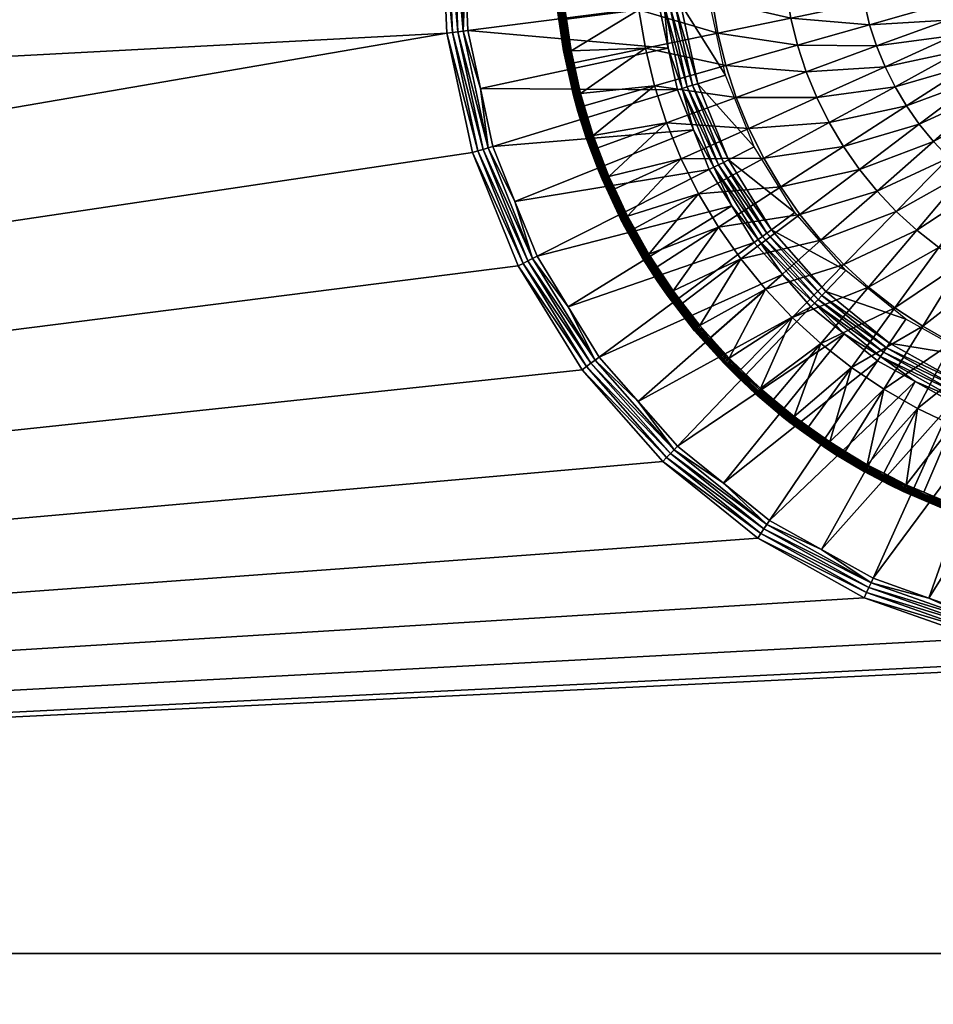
# Model space of a CAD drawing. Header units: millimetres. Extents: x 0 to 1400, y -900 to 0.
# Tile 5 of 20: x 587 to 678, y -305 to -208. Entities that reach past the tile are written whole.
import ezdxf

# ---------------------------------------------------------------- set-up
doc = ezdxf.new("R2010")
doc.units = ezdxf.units.MM
doc.layers.get('0').update_dxf_attribs({"color": 54})

msp = doc.modelspace()

# ---------------------------------------------------------------- meshes
at = {"color": 7}
mesh = msp.add_polyface(dxfattribs=at)
corners = [(676.301, -132.962, 15.013), (687.978, -129.922, 15.013), (105.863, -100.523, 15.013), (700, -128.898, 15.013), (1294.137, -100.523, 15.013), (100.487, -237.028, 15.013), (628.926, -197.017, 15.013), (100.487, -105.899, 15.013), (630.459, -185.049, 15.013), (633.992, -173.512, 15.013), (639.424, -162.738, 15.013), (646.599, -153.037, 15.013), (655.31, -144.689, 15.013), (665.306, -137.932, 15.013), (67.774, -55.498, 29.859), (74.965, -64.02, 27.018), (1324.988, -63.855, 27.073), (105.863, -99.575, 15.167), (1294.137, -99.575, 15.167), (85.146, -76.168, 22.969), (1304.724, -88.325, 18.917), (80.899, -71.053, 24.674), (4, -0.036, 27.013), (1396, -0.036, 0.013), (4, -0.036, 0.013), (4, -3.036, 30.013), (67.774, -54.55, 30.013), (1396, -3.036, 30.013), (631.278, -202.956, 14.414), (631.03, -197.107, 14.414), (630.54, -197.086, 14.672), (631.773, -191.3, 14.414), (632.038, -185.389, 14.672), (631.529, -185.28, 14.86), (631.041, -208.867, 14.672), (630.02, -197.064, 14.86), (630.999, -185.166, 14.975), (634.505, -173.718, 14.975), (630.524, -208.933, 14.86), (629.478, -197.041, 14.975), (629.986, -209.002, 14.975), (105.863, -100.219, 15.037), (1294.137, -100.219, 15.039), (105.863, -100.043, 15.052), (1294.137, -100.005, 15.058), (105.863, -99.871, 15.094), (67.774, -55.029, 29.969), (67.774, -55.204, 29.941), (1332.226, -55.202, 29.932), (1396, -2.567, 29.976), (4, -2.567, 29.976), (1396, -2.109, 29.866), (4, -2.109, 29.866), (1396, -1.674, 29.686), (4, -1.674, 29.686), (1396, -1.273, 29.44), (4, -1.273, 29.44), (1396, -0.915, 29.134), (4, -0.915, 29.134), (1396, -0.609, 28.776), (4, -0.609, 28.776), (1396, -0.363, 28.375), (4, -0.363, 28.375), (1396, -0.183, 27.94), (4, -0.183, 27.94), (1396, -0.073, 27.482), (4, -0.073, 27.482), (1396, -0.036, 27.013)]
mesh.append_faces([[corners[k] for k in face] for face in [(0, 1, 2, 0), (2, 1, 3, 2), (2, 3, 4, 2), (5, 6, 7, 5), (7, 6, 8, 7), (8, 2, 7, 8), (8, 9, 2, 8), (2, 9, 10, 2), (2, 10, 11, 2), (11, 12, 2, 11), (2, 12, 13, 2), (2, 13, 0, 2), (14, 15, 16, 14), (17, 18, 19, 17), (19, 20, 21, 19), (22, 23, 24, 22), (25, 26, 27, 25), (28, 29, 30, 28), (29, 31, 30, 29), (30, 31, 32, 30), (30, 32, 33, 30), (34, 30, 35, 34), (35, 30, 33, 35), (35, 33, 36, 35), (36, 33, 37, 36), (38, 35, 39, 38), (39, 35, 36, 39), (39, 36, 8, 39), (8, 36, 9, 8), (40, 39, 6, 40), (6, 39, 8, 6), (2, 4, 41, 2), (41, 42, 43, 41), (43, 44, 45, 43), (45, 18, 17, 45), (46, 47, 48, 46), (25, 49, 50, 25), (50, 51, 52, 50), (52, 53, 54, 52), (54, 55, 56, 54), (56, 57, 58, 56), (58, 59, 60, 58), (60, 61, 62, 60), (62, 63, 64, 62), (64, 65, 66, 64), (66, 67, 22, 66)]], dxfattribs={"vtx3": -1, "color": 7})
mesh = msp.add_polyface(dxfattribs=at)
corners = [(1294.137, -100.523, 15.013), (734.694, -137.932, 15.013), (744.69, -144.689, 15.013), (753.401, -153.037, 15.013), (1299.513, -105.899, 15.013), (769.541, -185.049, 15.013), (1299.513, -105.899, 15.013), (771.074, -197.017, 15.013), (1299.513, -237.028, 15.013), (1298.511, -102.297, 15.013), (1298.653, -102.498, 15.013), (766.008, -173.512, 15.013), (1295.319, -100.6, 15.013), (1296.261, -100.799, 15.013), (1298.098, -101.831, 15.013), (1296.958, -101.06, 15.013), (1297.607, -101.429, 15.013), (1396, -0.036, 27.013), (1396, -0.036, 0.013), (4, -0.036, 27.013), (1396, -3.036, 30.013), (67.774, -54.55, 30.013), (1332.226, -54.55, 30.013), (1294.137, -99.575, 15.167), (1295.435, -99.757, 15.136), (1304.724, -88.325, 18.917), (1298.339, -101.582, 15.033), (1298.575, -101.335, 15.093), (1298.005, -100.855, 15.095), (1297.807, -101.14, 15.034), (1297.265, -100.397, 15.103), (1297.112, -100.726, 15.036), (1296.696, -100.148, 15.112), (1296.372, -100.424, 15.039), (1298.79, -102.087, 15.033), (1295.377, -100.174, 15.044), (1294.14, -100.043, 15.055), (1294.137, -99.575, 15.167), (1294.137, -99.871, 15.092), (1294.137, -100.005, 15.058), (1294.137, -100.043, 15.055), (1294.137, -100.219, 15.039), (1296.482, -100.054, 15.115)]
mesh.append_faces([[corners[k] for k in face] for face in [(0, 1, 2, 0), (0, 2, 3, 0), (4, 5, 6, 4), (6, 5, 7, 6), (6, 7, 8, 6), (9, 5, 10, 9), (10, 5, 4, 10), (0, 11, 5, 0), (0, 5, 12, 0), (12, 5, 9, 12), (12, 9, 13, 12), (13, 9, 14, 13), (13, 14, 15, 13), (15, 14, 16, 15), (17, 18, 19, 17), (20, 21, 22, 20), (23, 24, 25, 23), (26, 27, 28, 26), (26, 28, 29, 26), (29, 28, 30, 29), (29, 30, 31, 29), (31, 30, 32, 31), (31, 32, 33, 31), (9, 34, 26, 9), (9, 26, 14, 9), (14, 26, 29, 14), (14, 29, 16, 14), (16, 29, 31, 16), (16, 31, 15, 16), (15, 31, 33, 15), (15, 33, 13, 15), (13, 33, 35, 13), (13, 35, 12, 13), (12, 35, 36, 12), (12, 36, 0, 12), (23, 37, 38, 23), (39, 40, 36, 39), (36, 40, 41, 36), (36, 41, 0, 36), (32, 42, 33, 32), (33, 42, 24, 33), (33, 24, 35, 33), (35, 24, 23, 35), (35, 23, 36, 35), (36, 23, 38, 36), (36, 38, 39, 36)]], dxfattribs={"vtx3": -1, "color": 7})
mesh = msp.add_polyface(dxfattribs=at)
corners = [(753.401, -153.037, 15.013), (760.576, -162.738, 15.013), (1294.137, -100.523, 15.013), (723.699, -132.962, 15.013), (734.694, -137.932, 15.013), (700, -128.898, 15.013), (712.022, -129.922, 15.013), (766.008, -173.512, 15.013), (1324.988, -63.855, 27.073), (1332.226, -55.498, 29.859), (67.774, -55.498, 29.859), (80.899, -71.053, 24.674), (1324.922, -63.935, 27.047), (765.769, -179.895, 14.414), (767.483, -185.493, 14.414), (767.962, -185.389, 14.672), (768.227, -191.3, 14.414), (768.97, -197.107, 14.414), (769.46, -197.086, 14.672), (768.722, -202.956, 14.414), (768.473, -208.805, 14.414), (768.959, -208.867, 14.672), (767.24, -214.528, 14.414), (766.475, -220.394, 14.672), (769.476, -208.933, 14.86), (766.973, -220.547, 14.86), (769.98, -197.064, 14.86), (770.014, -209.002, 14.975), (767.491, -220.705, 14.975), (764.055, -174.297, 14.414), (764.509, -174.115, 14.672), (768.471, -185.28, 14.86), (770.522, -197.041, 14.975), (770.562, -209.072, 15.013), (768.02, -220.867, 15.013), (764.993, -173.92, 14.86), (769.001, -185.166, 14.975), (771.074, -197.017, 15.013), (765.495, -173.718, 14.975), (769.541, -185.049, 15.013), (760.105, -163.028, 14.975), (1294.137, -100.219, 15.039), (1294.137, -100.043, 15.055), (105.863, -100.043, 15.052), (1294.137, -100.005, 15.058), (1294.137, -99.871, 15.092), (105.863, -99.871, 15.094), (1332.226, -54.55, 30.013), (67.774, -54.55, 30.013), (1332.226, -54.854, 29.988), (67.774, -54.855, 29.997), (1332.226, -55.03, 29.974), (67.774, -55.029, 29.969), (1332.226, -55.202, 29.932)]
mesh.append_faces([[corners[k] for k in face] for face in [(0, 1, 2, 0), (3, 4, 2, 3), (2, 5, 6, 2), (2, 6, 3, 2), (1, 7, 2, 1), (8, 9, 10, 8), (8, 11, 12, 8), (13, 14, 15, 13), (16, 17, 18, 16), (19, 20, 21, 19), (20, 22, 21, 20), (21, 22, 23, 21), (17, 19, 18, 17), (18, 19, 21, 18), (18, 21, 24, 18), (24, 21, 25, 24), (14, 16, 15, 14), (15, 16, 18, 15), (15, 18, 26, 15), (26, 18, 24, 26), (26, 24, 27, 26), (27, 24, 28, 27), (29, 13, 30, 29), (30, 13, 15, 30), (30, 15, 31, 30), (31, 15, 26, 31), (31, 26, 32, 31), (32, 26, 27, 32), (32, 27, 33, 32), (33, 27, 34, 33), (35, 30, 31, 35), (35, 31, 36, 35), (36, 31, 32, 36), (36, 32, 37, 36), (37, 32, 33, 37), (38, 35, 36, 38), (38, 36, 39, 38), (39, 36, 37, 39), (40, 38, 7, 40), (7, 38, 39, 7), (41, 42, 43, 41), (44, 45, 46, 44), (47, 48, 49, 47), (49, 50, 51, 49), (51, 52, 53, 51), (53, 10, 9, 53)]], dxfattribs={"vtx3": -1, "color": 7})
mesh = msp.add_polyface(dxfattribs=at)
corners = [(650.437, -206.383, 2.612), (631.278, -202.956, 14.414), (631.527, -208.805, 14.414), (651.33, -210.526, 2.612), (632.76, -214.528, 14.414), (652.223, -214.668, 2.612), (633.993, -220.251, 14.414), (653.803, -218.6, 2.612), (636.176, -225.683, 14.414), (655.383, -222.532, 2.612), (638.359, -231.115, 14.414), (636.479, -232.063, 15.013), (100.487, -300.036, 15.013), (642.805, -242.337, 15.013), (631.98, -220.867, 15.013), (100.487, -237.028, 15.013), (629.438, -209.072, 15.013), (628.926, -197.017, 15.013), (77.5, -284.422, 22.513), (76.135, -85.179, 22.968), (55.448, -267.893, 29.868), (648.366, -245.48, 14.414), (644.498, -241.085, 14.414), (644.104, -241.377, 14.672), (641.429, -236.1, 14.414), (637.922, -231.336, 14.672), (633.525, -220.394, 14.672), (631.041, -208.867, 14.672), (630.54, -197.086, 14.672), (630.524, -208.933, 14.86), (630.02, -197.064, 14.86), (633.027, -220.547, 14.86), (629.986, -209.002, 14.975), (629.478, -197.041, 14.975), (637.456, -231.57, 14.86), (632.509, -220.705, 14.975), (643.685, -241.687, 14.86), (636.972, -231.814, 14.975), (643.25, -242.009, 14.975), (100.006, -237.028, 15.052), (100.487, -105.899, 15.013), (99.538, -237.028, 15.167), (100.006, -105.899, 15.052)]
mesh.append_faces([[corners[k] for k in face] for face in [(0, 1, 2, 0), (0, 2, 3, 0), (3, 2, 4, 3), (3, 4, 5, 3), (5, 4, 6, 5), (7, 6, 8, 7), (9, 8, 10, 9), (11, 12, 13, 11), (11, 14, 12, 11), (15, 16, 17, 15), (18, 19, 20, 18), (21, 22, 23, 21), (24, 10, 25, 24), (8, 6, 26, 8), (4, 2, 27, 4), (2, 1, 27, 2), (27, 1, 28, 27), (6, 4, 26, 6), (26, 4, 27, 26), (26, 27, 29, 26), (29, 27, 30, 29), (10, 8, 25, 10), (25, 8, 26, 25), (25, 26, 31, 25), (31, 26, 29, 31), (31, 29, 32, 31), (32, 29, 33, 32), (22, 24, 23, 22), (23, 24, 25, 23), (23, 25, 34, 23), (34, 25, 31, 34), (34, 31, 35, 34), (35, 31, 32, 35), (35, 32, 16, 35), (16, 32, 17, 16), (36, 23, 34, 36), (36, 34, 37, 36), (37, 34, 35, 37), (37, 35, 14, 37), (14, 35, 16, 14), (38, 36, 37, 38), (38, 37, 11, 38), (11, 37, 14, 11), (13, 38, 11, 13), (39, 15, 40, 39), (41, 39, 42, 41)]], dxfattribs={"vtx3": -1, "color": 7})
mesh = msp.add_polyface(dxfattribs=at)
corners = [(652.223, -214.668, 2.612), (633.993, -220.251, 14.414), (653.803, -218.6, 2.612), (636.176, -225.683, 14.414), (655.383, -222.532, 2.612), (638.359, -231.115, 14.414), (657.604, -226.14, 2.612), (641.429, -236.1, 14.414), (659.826, -229.749, 2.612), (644.498, -241.085, 14.414), (662.626, -232.93, 2.612), (648.366, -245.48, 14.414), (655.364, -205.752, 2.013), (652.181, -198.005, 2.013), (652.526, -206.116, 2.013), (656.972, -213.213, 2.013), (654.236, -214.052, 2.013), (650.257, -202.149, 2.612), (650.437, -206.383, 2.612), (650.923, -206.321, 2.354), (651.33, -210.526, 2.612), (652.691, -214.525, 2.354), (655.82, -222.311, 2.354), (656.285, -222.077, 2.166), (653.189, -214.372, 2.166), (651.44, -206.255, 2.166), (650.567, -197.937, 2.354), (656.769, -221.833, 2.051), (653.708, -214.213, 2.051), (651.977, -206.186, 2.051), (651.088, -197.959, 2.166), (657.263, -221.584, 2.013), (651.629, -197.982, 2.051), (656.789, -253.553, 14.414), (652.234, -249.875, 14.414), (651.895, -250.229, 14.672), (644.104, -241.377, 14.672), (643.685, -241.687, 14.86), (661.069, -257.636, 14.672), (651.534, -250.605, 14.86), (643.25, -242.009, 14.975), (660.777, -258.068, 14.86), (651.159, -250.996, 14.975), (642.805, -242.337, 15.013), (660.474, -258.517, 14.975), (650.777, -251.395, 15.013)]
mesh.append_faces([[corners[k] for k in face] for face in [(0, 1, 2, 0), (2, 3, 4, 2), (4, 5, 6, 4), (6, 5, 7, 6), (6, 7, 8, 6), (8, 7, 9, 8), (8, 9, 10, 8), (10, 9, 11, 10), (12, 13, 14, 12), (12, 14, 15, 12), (15, 14, 16, 15), (17, 18, 19, 17), (19, 18, 20, 19), (19, 20, 21, 19), (20, 0, 21, 20), (21, 0, 2, 21), (21, 2, 22, 21), (2, 4, 22, 2), (22, 4, 6, 22), (22, 23, 21, 22), (21, 23, 24, 21), (21, 24, 19, 21), (19, 24, 25, 19), (19, 25, 26, 19), (23, 27, 24, 23), (24, 27, 28, 24), (24, 28, 25, 24), (25, 28, 29, 25), (25, 29, 30, 25), (27, 31, 28, 27), (28, 31, 16, 28), (28, 16, 29, 28), (29, 16, 14, 29), (29, 14, 32, 29), (33, 34, 35, 33), (34, 11, 35, 34), (35, 11, 36, 35), (35, 36, 37, 35), (38, 35, 39, 38), (39, 35, 37, 39), (39, 37, 40, 39), (41, 39, 42, 41), (42, 39, 40, 42), (42, 40, 43, 42), (44, 42, 45, 44), (45, 42, 43, 45)]], dxfattribs={"vtx3": -1, "color": 7})
at = {"color": 250}
mesh = msp.add_polyface(dxfattribs=at)
corners = [(641.257, -207.678, 16.219), (641.086, -206.519, 16.219), (640.935, -206.535, 16.163), (640.852, -203.318, 16.219), (640.77, -202.201, 16.219), (640.618, -202.207, 16.163), (640.218, -204.664, 15.256), (640.36, -206.599, 15.256), (640.373, -206.597, 15.417), (640.04, -198.492, 15.256), (640.04, -202.228, 15.256), (640.053, -202.227, 15.417), (640.77, -198.941, 16.219), (640.618, -197.866, 16.163), (640.477, -202.212, 16.083), (640.477, -197.861, 16.083), (640.795, -206.551, 16.083), (640.351, -202.216, 15.981), (640.351, -197.856, 15.981), (641.428, -210.855, 16.083), (640.669, -206.565, 15.981), (640.243, -202.22, 15.86), (640.243, -197.853, 15.86), (641.304, -210.878, 15.981), (640.562, -206.576, 15.86), (640.156, -202.223, 15.723), (640.156, -197.849, 15.723), (641.198, -210.898, 15.86), (640.475, -206.586, 15.723), (640.092, -202.226, 15.575), (640.092, -197.847, 15.575), (640.053, -197.846, 15.417), (641.112, -210.914, 15.723), (640.412, -206.593, 15.575), (641.049, -210.925, 15.575), (641.011, -210.932, 15.417), (640.977, -210.793, 15.256), (640.998, -210.935, 15.256), (640.179, -204.667, 13.013), (640.02, -198.492, 13.013), (640.972, -210.793, 13.013)]
mesh.append_faces([[corners[k] for k in face] for face in [(0, 1, 2, 0), (3, 4, 5, 3), (6, 7, 8, 6), (9, 10, 11, 9), (4, 12, 5, 4), (5, 12, 13, 5), (1, 3, 2, 1), (2, 3, 5, 2), (2, 5, 14, 2), (14, 5, 15, 14), (16, 2, 14, 16), (16, 14, 17, 16), (17, 14, 18, 17), (19, 16, 20, 19), (20, 16, 17, 20), (20, 17, 21, 20), (21, 17, 22, 21), (23, 20, 24, 23), (24, 20, 21, 24), (24, 21, 25, 24), (25, 21, 26, 25), (27, 23, 24, 27), (27, 24, 28, 27), (28, 24, 25, 28), (28, 25, 29, 28), (29, 25, 30, 29), (29, 30, 31, 29), (32, 27, 28, 32), (32, 28, 33, 32), (33, 28, 29, 33), (33, 29, 11, 33), (11, 29, 31, 11), (11, 31, 9, 11), (34, 32, 33, 34), (34, 33, 8, 34), (8, 33, 11, 8), (8, 11, 6, 8), (6, 11, 10, 6), (35, 34, 8, 35), (35, 8, 36, 35), (36, 8, 7, 36), (37, 35, 36, 37), (38, 10, 39, 38), (40, 7, 38, 40), (38, 7, 6, 38), (38, 6, 10, 38), (40, 37, 36, 40), (40, 36, 7, 40)]], dxfattribs={"vtx3": -1, "color": 250})
mesh = msp.add_polyface(dxfattribs=at)
corners = [(647.997, -199.075, 18.116), (640.77, -202.201, 16.219), (648.068, -202.918, 18.116), (640.852, -203.318, 16.219), (641.086, -206.519, 16.219), (648.422, -206.746, 18.116), (641.257, -207.678, 16.219), (641.716, -210.802, 16.219), (649.059, -210.537, 18.116), (641.982, -211.995, 16.219), (642.658, -215.028, 16.219), (649.973, -214.27, 18.116), (658.032, -215.409, 19.765), (657.011, -212.268, 19.765), (656.225, -209.06, 19.765), (655.679, -205.802, 19.765), (655.374, -202.513, 19.765), (664.952, -212.874, 21.163), (664.099, -210.251, 21.163), (663.443, -207.572, 21.163), (662.987, -204.851, 21.163), (662.732, -202.105, 21.163), (655.313, -199.21, 19.765), (641.567, -210.83, 16.163), (640.998, -210.935, 15.256), (641.951, -215.212, 15.256), (641.964, -215.209, 15.417), (640.935, -206.535, 16.163), (640.795, -206.551, 16.083), (642.511, -215.066, 16.163), (641.428, -210.855, 16.083), (642.374, -215.102, 16.083), (641.304, -210.878, 15.981), (640.669, -206.565, 15.981), (642.252, -215.134, 15.981), (641.198, -210.898, 15.86), (642.148, -215.161, 15.86), (641.112, -210.914, 15.723), (642.063, -215.183, 15.723), (641.049, -210.925, 15.575), (642.001, -215.199, 15.575), (641.011, -210.932, 15.417), (642.391, -216.806, 13.013), (640.972, -210.793, 13.013)]
mesh.append_faces([[corners[k] for k in face] for face in [(0, 1, 2, 0), (1, 3, 2, 1), (2, 3, 4, 2), (2, 4, 5, 2), (4, 6, 5, 4), (5, 6, 7, 5), (5, 7, 8, 5), (7, 9, 8, 7), (8, 9, 10, 8), (8, 10, 11, 8), (11, 12, 13, 11), (11, 13, 8, 11), (8, 13, 14, 8), (8, 14, 5, 8), (5, 14, 15, 5), (5, 15, 2, 5), (2, 15, 16, 2), (2, 16, 0, 2), (12, 17, 13, 12), (13, 18, 14, 13), (14, 19, 15, 14), (15, 19, 20, 15), (15, 20, 16, 15), (16, 20, 21, 16), (16, 21, 22, 16), (9, 7, 23, 9), (24, 25, 26, 24), (7, 6, 23, 7), (23, 6, 27, 23), (23, 27, 28, 23), (10, 9, 29, 10), (29, 9, 23, 29), (29, 23, 30, 29), (30, 23, 28, 30), (31, 29, 30, 31), (31, 30, 32, 31), (32, 30, 33, 32), (34, 31, 32, 34), (34, 32, 35, 34), (36, 34, 35, 36), (36, 35, 37, 36), (38, 36, 37, 38), (38, 37, 39, 38), (40, 38, 39, 40), (40, 39, 41, 40), (26, 40, 41, 26), (26, 41, 24, 26), (42, 25, 24, 42), (42, 24, 43, 42)]], dxfattribs={"vtx3": -1, "color": 250})
mesh = msp.add_polyface(dxfattribs=at)
corners = [(657.011, -212.268, 19.765), (664.952, -212.874, 21.163), (664.099, -210.251, 21.163), (656.225, -209.06, 19.765), (663.443, -207.572, 21.163), (665.996, -215.428, 21.163), (673.734, -214.35, 22.31), (672.749, -212.371, 22.31), (671.912, -210.325, 22.31), (671.229, -208.222, 22.31), (670.703, -206.075, 22.31), (662.987, -204.851, 21.163), (670.337, -203.895, 22.31), (662.732, -202.105, 21.163), (670.133, -201.694, 22.31), (662.681, -199.347, 21.163), (681.122, -212.214, 23.203), (680.274, -210.786, 23.203), (679.534, -209.3, 23.203), (678.906, -207.763, 23.203), (678.393, -206.184, 23.203), (677.998, -204.572, 23.203), (677.723, -202.934, 23.203), (677.57, -201.281, 23.203), (670.093, -199.484, 22.31), (683.121, -214.862, 23.203), (689.498, -210.734, 23.842), (688.737, -209.929, 23.842), (682.073, -213.575, 23.203), (688.037, -209.071, 23.842), (687.402, -208.162, 23.842), (686.837, -207.21, 23.842), (686.343, -206.218, 23.842), (685.924, -205.193, 23.842), (685.581, -204.139, 23.842), (685.318, -203.063, 23.842), (685.134, -201.97, 23.842), (685.032, -200.867, 23.841), (677.539, -199.621, 23.203)]
mesh.append_faces([[corners[k] for k in face] for face in [(0, 1, 2, 0), (3, 2, 4, 3), (5, 6, 7, 5), (5, 7, 1, 5), (1, 7, 8, 1), (1, 8, 2, 1), (2, 8, 9, 2), (2, 9, 4, 2), (4, 9, 10, 4), (4, 10, 11, 4), (11, 10, 12, 11), (11, 12, 13, 11), (13, 12, 14, 13), (13, 14, 15, 13), (6, 16, 17, 6), (6, 17, 7, 6), (7, 17, 18, 7), (7, 18, 8, 7), (8, 18, 19, 8), (8, 19, 9, 8), (9, 19, 20, 9), (9, 20, 10, 9), (10, 20, 21, 10), (10, 21, 12, 10), (12, 21, 22, 12), (12, 22, 14, 12), (14, 22, 23, 14), (14, 23, 24, 14), (25, 26, 27, 25), (25, 27, 28, 25), (28, 27, 29, 28), (28, 29, 16, 28), (16, 29, 30, 16), (16, 30, 17, 16), (17, 30, 31, 17), (17, 31, 18, 17), (18, 31, 32, 18), (18, 32, 19, 18), (19, 32, 33, 19), (19, 33, 20, 19), (20, 33, 34, 20), (20, 34, 21, 20), (21, 34, 35, 21), (21, 35, 22, 21), (22, 35, 36, 22), (22, 36, 23, 22), (23, 36, 37, 23), (23, 37, 38, 23)]], dxfattribs={"vtx3": -1, "color": 250})
at = {"color": 7}
mesh = msp.add_polyface(dxfattribs=at)
corners = [(687.409, -248.392, 2.612), (677.085, -264.891, 14.414), (682.605, -266.841, 14.414), (691.586, -249.108, 2.612), (688.375, -267.831, 14.414), (695.762, -249.824, 2.612), (694.146, -268.82, 14.414), (700, -250.004, 2.612), (700, -268.82, 14.414), (100.487, -300.036, 15.013), (706.033, -270.918, 15.013), (693.967, -270.918, 15.013), (682.075, -268.879, 15.013), (642.805, -242.337, 15.013), (650.777, -251.395, 15.013), (670.698, -264.859, 15.013), (660.165, -258.975, 15.013), (631.98, -220.867, 15.013), (629.438, -209.072, 15.013), (100.487, -237.028, 15.013), (694.104, -269.308, 14.672), (682.482, -267.316, 14.672), (671.565, -262.941, 14.414), (671.364, -263.387, 14.672), (666.454, -260.086, 14.414), (661.344, -257.23, 14.414), (661.069, -257.636, 14.672), (660.777, -258.068, 14.86), (671.149, -263.862, 14.86), (660.474, -258.517, 14.975), (651.159, -250.996, 14.975), (682.351, -267.82, 14.86), (670.926, -264.356, 14.975), (705.896, -269.308, 14.672), (694.06, -269.828, 14.86), (682.214, -268.344, 14.975), (705.94, -269.828, 14.86), (694.014, -270.368, 14.975), (705.986, -270.368, 14.975), (100.43, -492.39, 17.258), (100.468, -431.209, 16.01), (100.006, -431.208, 16.046)]
mesh.append_faces([[corners[k] for k in face] for face in [(0, 1, 2, 0), (3, 2, 4, 3), (5, 4, 6, 5), (7, 6, 8, 7), (9, 10, 11, 9), (9, 11, 12, 9), (13, 9, 14, 13), (12, 15, 9, 12), (9, 15, 16, 9), (9, 16, 14, 9), (9, 17, 18, 9), (9, 18, 19, 9), (8, 6, 20, 8), (4, 2, 21, 4), (1, 22, 23, 1), (24, 25, 26, 24), (22, 24, 23, 22), (23, 24, 26, 23), (23, 26, 27, 23), (2, 1, 21, 2), (21, 1, 23, 21), (21, 23, 28, 21), (28, 23, 27, 28), (28, 27, 29, 28), (29, 27, 30, 29), (6, 4, 20, 6), (20, 4, 21, 20), (20, 21, 31, 20), (31, 21, 28, 31), (31, 28, 32, 31), (32, 28, 29, 32), (32, 29, 16, 32), (16, 29, 14, 16), (33, 20, 34, 33), (34, 20, 31, 34), (34, 31, 35, 34), (35, 31, 32, 35), (35, 32, 15, 35), (15, 32, 16, 15), (36, 34, 37, 36), (37, 34, 35, 37), (37, 35, 12, 37), (12, 35, 15, 12), (38, 37, 11, 38), (11, 37, 12, 11), (39, 40, 41, 39)]], dxfattribs={"vtx3": -1, "color": 7})
at = {"color": 250}
mesh = msp.add_polyface(dxfattribs=at)
corners = [(658.493, -231.381, 18.116), (666.419, -229.532, 19.765), (664.333, -226.971, 19.765), (656.292, -228.23, 18.116), (662.441, -224.263, 19.765), (668.689, -231.931, 19.765), (675.891, -228.531, 21.163), (673.852, -226.672, 21.163), (671.956, -224.668, 21.163), (670.214, -222.53, 21.163), (668.634, -220.269, 21.163), (660.754, -221.423, 19.765), (667.225, -217.897, 21.163), (659.282, -218.467, 19.765), (665.996, -215.428, 21.163), (658.032, -215.409, 19.765), (664.952, -212.874, 21.163), (682.748, -233.136, 21.163), (688.171, -227.511, 22.31), (686.174, -226.562, 22.31), (680.351, -231.771, 21.163), (684.253, -225.469, 22.31), (678.061, -230.233, 21.163), (682.418, -224.236, 22.31), (680.679, -222.872, 22.31), (679.045, -221.382, 22.31), (677.526, -219.776, 22.31), (676.129, -218.063, 22.31), (674.863, -216.251, 22.31), (673.734, -214.35, 22.31), (689.617, -219.958, 23.203), (688.174, -219.136, 23.203), (686.795, -218.211, 23.203), (685.489, -217.186, 23.203), (684.262, -216.068, 23.203), (683.121, -214.862, 23.203), (682.073, -213.575, 23.203), (681.122, -212.214, 23.203), (690.317, -211.481, 23.842), (689.498, -210.734, 23.842)]
mesh.append_faces([[corners[k] for k in face] for face in [(0, 1, 2, 0), (3, 2, 4, 3), (5, 6, 7, 5), (5, 7, 1, 5), (1, 7, 8, 1), (1, 8, 2, 1), (2, 8, 9, 2), (2, 9, 4, 2), (4, 9, 10, 4), (4, 10, 11, 4), (11, 10, 12, 11), (11, 12, 13, 11), (13, 12, 14, 13), (13, 14, 15, 13), (15, 14, 16, 15), (17, 18, 19, 17), (20, 19, 21, 20), (20, 21, 22, 20), (22, 21, 23, 22), (22, 23, 6, 22), (6, 23, 24, 6), (6, 24, 7, 6), (7, 24, 25, 7), (7, 25, 8, 7), (8, 25, 26, 8), (8, 26, 9, 8), (9, 26, 27, 9), (9, 27, 10, 9), (10, 27, 28, 10), (10, 28, 12, 10), (12, 28, 29, 12), (12, 29, 14, 12), (19, 30, 21, 19), (21, 31, 23, 21), (23, 31, 32, 23), (23, 32, 24, 23), (24, 32, 33, 24), (24, 33, 25, 24), (25, 33, 34, 25), (25, 34, 26, 25), (26, 34, 35, 26), (26, 35, 27, 26), (27, 35, 36, 27), (27, 36, 28, 27), (28, 36, 37, 28), (28, 37, 29, 28), (33, 38, 34, 33), (34, 39, 35, 34)]], dxfattribs={"vtx3": -1, "color": 250})
at = {"color": 7}
mesh = msp.add_polyface(dxfattribs=at)
corners = [(662.626, -232.93, 2.612), (648.366, -245.48, 14.414), (665.426, -236.111, 2.612), (652.234, -249.875, 14.414), (668.723, -238.773, 2.612), (656.789, -253.553, 14.414), (672.019, -241.435, 2.612), (661.344, -257.23, 14.414), (675.719, -243.502, 2.612), (666.454, -260.086, 14.414), (656.972, -213.213, 2.013), (654.236, -214.052, 2.013), (659.818, -220.296, 2.013), (657.263, -221.584, 2.013), (663.82, -226.795, 2.013), (661.519, -228.497, 2.013), (668.863, -232.524, 2.013), (666.882, -234.591, 2.013), (674.801, -237.319, 2.013), (673.198, -239.691, 2.013), (655.82, -222.311, 2.354), (657.604, -226.14, 2.612), (660.22, -229.457, 2.354), (659.826, -229.749, 2.612), (665.765, -235.757, 2.354), (672.294, -241.029, 2.354), (672.586, -240.597, 2.166), (666.125, -235.381, 2.166), (660.639, -229.148, 2.166), (656.285, -222.077, 2.166), (672.889, -240.148, 2.051), (666.5, -234.99, 2.051), (661.075, -228.825, 2.051), (656.769, -221.833, 2.051), (661.069, -257.636, 14.672), (651.895, -250.229, 14.672), (660.777, -258.068, 14.86), (651.534, -250.605, 14.86)]
mesh.append_faces([[corners[k] for k in face] for face in [(0, 1, 2, 0), (2, 1, 3, 2), (2, 3, 4, 2), (4, 3, 5, 4), (4, 5, 6, 4), (6, 5, 7, 6), (6, 7, 8, 6), (8, 7, 9, 8), (10, 11, 12, 10), (12, 11, 13, 12), (12, 13, 14, 12), (14, 13, 15, 14), (14, 15, 16, 14), (16, 15, 17, 16), (16, 17, 18, 16), (18, 17, 19, 18), (20, 21, 22, 20), (21, 23, 22, 21), (22, 23, 0, 22), (22, 0, 24, 22), (0, 2, 24, 0), (24, 2, 4, 24), (24, 4, 25, 24), (4, 6, 25, 4), (25, 6, 8, 25), (25, 26, 24, 25), (24, 26, 27, 24), (24, 27, 22, 24), (22, 27, 28, 22), (22, 28, 20, 22), (20, 28, 29, 20), (26, 30, 27, 26), (27, 30, 31, 27), (27, 31, 28, 27), (28, 31, 32, 28), (28, 32, 29, 28), (29, 32, 33, 29), (30, 19, 31, 30), (31, 19, 17, 31), (31, 17, 32, 31), (32, 17, 15, 32), (32, 15, 33, 32), (33, 15, 13, 33), (7, 5, 34, 7), (34, 5, 35, 34), (36, 34, 37, 36)]], dxfattribs={"vtx3": -1, "color": 7})
at = {"color": 250}
mesh = msp.add_polyface(dxfattribs=at)
corners = [(642.658, -215.028, 16.219), (643.025, -216.247, 16.219), (649.973, -214.27, 18.116), (646.035, -224.462, 16.219), (645.452, -223.217, 16.219), (645.312, -223.276, 16.163), (644.378, -220.41, 16.219), (643.905, -219.173, 16.219), (643.761, -219.222, 16.163), (642.511, -215.066, 16.163), (644.779, -223.503, 15.256), (646.639, -227.471, 15.256), (646.651, -227.465, 15.417), (642.427, -216.795, 15.256), (643.214, -219.409, 15.256), (643.226, -219.405, 15.417), (642.374, -215.102, 16.083), (643.628, -219.268, 16.083), (642.252, -215.134, 15.981), (645.182, -223.332, 16.083), (643.508, -219.309, 15.981), (642.148, -215.161, 15.86), (645.066, -223.381, 15.981), (643.406, -219.344, 15.86), (642.063, -215.183, 15.723), (644.966, -223.423, 15.86), (643.324, -219.372, 15.723), (642.001, -215.199, 15.575), (644.886, -223.457, 15.723), (643.263, -219.392, 15.575), (641.964, -215.209, 15.417), (646.743, -227.418, 15.723), (644.827, -223.482, 15.575), (641.951, -215.212, 15.256), (646.686, -227.447, 15.575), (644.791, -223.498, 15.417), (644.446, -222.63, 15.256), (642.391, -216.806, 13.013), (644.421, -222.64, 13.013), (647.039, -228.235, 13.013)]
mesh.append_faces([[corners[k] for k in face] for face in [(0, 1, 2, 0), (3, 4, 5, 3), (6, 7, 8, 6), (1, 0, 9, 1), (10, 11, 12, 10), (13, 14, 15, 13), (7, 1, 8, 7), (8, 1, 9, 8), (8, 9, 16, 8), (4, 6, 5, 4), (5, 6, 8, 5), (5, 8, 17, 5), (17, 8, 16, 17), (17, 16, 18, 17), (19, 5, 17, 19), (19, 17, 20, 19), (20, 17, 18, 20), (20, 18, 21, 20), (22, 19, 20, 22), (22, 20, 23, 22), (23, 20, 21, 23), (23, 21, 24, 23), (25, 22, 23, 25), (25, 23, 26, 25), (26, 23, 24, 26), (26, 24, 27, 26), (28, 25, 26, 28), (28, 26, 29, 28), (29, 26, 27, 29), (29, 27, 30, 29), (31, 28, 32, 31), (32, 28, 29, 32), (32, 29, 15, 32), (15, 29, 30, 15), (15, 30, 13, 15), (13, 30, 33, 13), (34, 32, 35, 34), (35, 32, 15, 35), (35, 15, 36, 35), (36, 15, 14, 36), (12, 35, 10, 12), (10, 35, 36, 10), (13, 33, 37, 13), (13, 37, 14, 13), (14, 37, 38, 14), (14, 38, 36, 14), (36, 38, 10, 36), (10, 38, 39, 10)]], dxfattribs={"vtx3": -1, "color": 250})
mesh = msp.add_polyface(dxfattribs=at)
corners = [(649.973, -214.27, 18.116), (643.025, -216.247, 16.219), (643.905, -219.173, 16.219), (651.161, -217.926, 18.116), (644.378, -220.41, 16.219), (645.452, -223.217, 16.219), (652.616, -221.484, 18.116), (646.035, -224.462, 16.219), (647.289, -227.137, 16.219), (654.329, -224.925, 18.116), (647.987, -228.38, 16.219), (649.408, -230.912, 16.219), (656.292, -228.23, 18.116), (658.493, -231.381, 18.116), (664.333, -226.971, 19.765), (662.441, -224.263, 19.765), (660.754, -221.423, 19.765), (659.282, -218.467, 19.765), (658.032, -215.409, 19.765), (647.154, -227.206, 16.163), (647.061, -228.223, 15.256), (648.784, -231.293, 15.256), (648.796, -231.286, 15.417), (645.312, -223.276, 16.163), (645.182, -223.332, 16.083), (649.278, -230.991, 16.163), (647.029, -227.271, 16.083), (645.066, -223.381, 15.981), (649.158, -231.065, 16.083), (646.916, -227.329, 15.981), (644.966, -223.423, 15.86), (649.05, -231.131, 15.981), (646.82, -227.378, 15.86), (644.886, -223.457, 15.723), (648.958, -231.187, 15.86), (646.743, -227.418, 15.723), (648.884, -231.232, 15.723), (646.686, -227.447, 15.575), (644.827, -223.482, 15.575), (648.829, -231.266, 15.575), (646.651, -227.465, 15.417), (644.791, -223.498, 15.417), (646.639, -227.471, 15.256), (644.779, -223.503, 15.256), (647.039, -228.235, 13.013)]
mesh.append_faces([[corners[k] for k in face] for face in [(0, 1, 2, 0), (0, 2, 3, 0), (2, 4, 3, 2), (3, 4, 5, 3), (3, 5, 6, 3), (5, 7, 6, 5), (6, 7, 8, 6), (6, 8, 9, 6), (8, 10, 9, 8), (9, 10, 11, 9), (9, 11, 12, 9), (13, 14, 12, 13), (12, 15, 9, 12), (9, 15, 16, 9), (9, 16, 6, 9), (6, 16, 17, 6), (6, 17, 3, 6), (3, 17, 18, 3), (3, 18, 0, 3), (10, 8, 19, 10), (20, 21, 22, 20), (8, 7, 19, 8), (19, 7, 23, 19), (19, 23, 24, 19), (25, 10, 19, 25), (25, 19, 26, 25), (26, 19, 24, 26), (26, 24, 27, 26), (28, 25, 26, 28), (28, 26, 29, 28), (29, 26, 27, 29), (29, 27, 30, 29), (31, 28, 29, 31), (31, 29, 32, 31), (32, 29, 30, 32), (32, 30, 33, 32), (34, 31, 32, 34), (34, 32, 35, 34), (35, 32, 33, 35), (36, 35, 37, 36), (37, 35, 38, 37), (39, 37, 40, 39), (40, 37, 41, 40), (22, 40, 20, 22), (20, 40, 42, 20), (43, 44, 42, 43), (44, 21, 20, 44), (44, 20, 42, 44)]], dxfattribs={"vtx3": -1, "color": 250})
mesh = msp.add_polyface(dxfattribs=at)
corners = [(649.408, -230.912, 16.219), (650.223, -232.144, 16.219), (656.292, -228.23, 18.116), (651.797, -234.523, 16.219), (658.493, -231.381, 18.116), (652.731, -235.732, 16.219), (654.443, -237.949, 16.219), (660.921, -234.361, 18.116), (655.496, -239.125, 16.219), (657.332, -241.174, 16.219), (663.563, -237.153, 18.116), (651.673, -234.611, 16.163), (649.278, -230.991, 16.163), (651.203, -234.948, 15.256), (653.881, -238.417, 15.256), (653.891, -238.408, 15.417), (647.987, -228.38, 16.219), (649.158, -231.065, 16.083), (654.326, -238.047, 16.163), (651.559, -234.693, 16.083), (649.05, -231.131, 15.981), (654.218, -238.137, 16.083), (651.456, -234.767, 15.981), (648.958, -231.187, 15.86), (654.12, -238.218, 15.981), (651.368, -234.83, 15.86), (648.884, -231.232, 15.723), (646.743, -227.418, 15.723), (654.037, -238.287, 15.86), (651.297, -234.88, 15.723), (648.829, -231.266, 15.575), (646.686, -227.447, 15.575), (653.97, -238.342, 15.723), (651.245, -234.918, 15.575), (648.796, -231.286, 15.417), (646.651, -227.465, 15.417), (653.921, -238.383, 15.575), (651.213, -234.94, 15.417), (650.251, -233.51, 15.256), (648.784, -231.293, 15.256), (650.219, -233.531, 13.013), (647.039, -228.235, 13.013), (653.927, -238.472, 13.013)]
mesh.append_faces([[corners[k] for k in face] for face in [(0, 1, 2, 0), (2, 1, 3, 2), (2, 3, 4, 2), (3, 5, 4, 3), (4, 5, 6, 4), (4, 6, 7, 4), (6, 8, 7, 6), (7, 8, 9, 7), (7, 9, 10, 7), (5, 3, 11, 5), (1, 0, 12, 1), (13, 14, 15, 13), (0, 16, 12, 0), (3, 1, 11, 3), (11, 1, 12, 11), (11, 12, 17, 11), (18, 5, 11, 18), (18, 11, 19, 18), (19, 11, 17, 19), (19, 17, 20, 19), (21, 18, 19, 21), (21, 19, 22, 21), (22, 19, 20, 22), (22, 20, 23, 22), (24, 21, 22, 24), (24, 22, 25, 24), (25, 22, 23, 25), (25, 23, 26, 25), (26, 23, 27, 26), (28, 24, 25, 28), (28, 25, 29, 28), (29, 25, 26, 29), (29, 26, 30, 29), (30, 26, 31, 30), (32, 29, 33, 32), (33, 29, 30, 33), (33, 30, 34, 33), (34, 30, 35, 34), (36, 33, 37, 36), (37, 33, 34, 37), (37, 34, 38, 37), (38, 34, 39, 38), (15, 37, 13, 15), (13, 37, 38, 13), (40, 39, 41, 40), (42, 13, 40, 42), (40, 13, 38, 40), (40, 38, 39, 40)]], dxfattribs={"vtx3": -1, "color": 250})
mesh = msp.add_polyface(dxfattribs=at)
corners = [(663.563, -237.153, 18.116), (658.505, -242.305, 16.219), (660.448, -244.179, 16.219), (666.404, -239.743, 18.116), (661.74, -245.254, 16.219), (663.776, -246.948, 16.219), (669.428, -242.115, 18.116), (665.184, -247.955, 16.219), (667.297, -249.467, 16.219), (672.619, -244.258, 18.116), (668.819, -250.396, 16.219), (670.992, -251.722, 16.219), (675.96, -246.16, 18.116), (676.471, -238.037, 19.765), (673.729, -236.195, 19.765), (671.13, -234.156, 19.765), (668.689, -231.931, 19.765), (660.921, -234.361, 18.116), (666.419, -229.532, 19.765), (658.493, -231.381, 18.116), (675.891, -228.531, 21.163), (663.683, -247.068, 16.163), (660.347, -244.292, 16.163), (660.253, -244.397, 16.083), (667.213, -249.594, 16.163), (663.597, -247.18, 16.083), (660.169, -244.491, 15.981), (667.135, -249.711, 16.083), (663.52, -247.28, 15.981), (660.096, -244.571, 15.86), (667.066, -249.817, 15.981), (663.454, -247.365, 15.86), (660.038, -244.636, 15.723), (667.006, -249.907, 15.86), (663.401, -247.434, 15.723), (659.996, -244.684, 15.575), (663.362, -247.485, 15.575), (659.97, -244.713, 15.417), (663.338, -247.516, 15.417), (662.777, -247.067, 15.256), (659.961, -244.723, 15.256), (663.33, -247.526, 15.256), (662.763, -247.084, 13.013), (667.798, -250.663, 13.013)]
mesh.append_faces([[corners[k] for k in face] for face in [(0, 1, 2, 0), (0, 2, 3, 0), (2, 4, 3, 2), (3, 4, 5, 3), (3, 5, 6, 3), (5, 7, 6, 5), (6, 7, 8, 6), (6, 8, 9, 6), (8, 10, 9, 8), (9, 10, 11, 9), (9, 11, 12, 9), (9, 13, 6, 9), (6, 13, 14, 6), (6, 14, 3, 6), (3, 14, 15, 3), (3, 15, 0, 3), (0, 15, 16, 0), (0, 16, 17, 0), (17, 16, 18, 17), (17, 18, 19, 17), (15, 20, 16, 15), (7, 5, 21, 7), (4, 2, 22, 4), (5, 4, 21, 5), (21, 4, 22, 21), (21, 22, 23, 21), (24, 7, 21, 24), (24, 21, 25, 24), (25, 21, 23, 25), (25, 23, 26, 25), (27, 25, 28, 27), (28, 25, 26, 28), (28, 26, 29, 28), (30, 28, 31, 30), (31, 28, 29, 31), (31, 29, 32, 31), (33, 31, 34, 33), (34, 31, 32, 34), (34, 32, 35, 34), (36, 34, 35, 36), (36, 35, 37, 36), (38, 36, 37, 38), (38, 37, 39, 38), (39, 37, 40, 39), (41, 38, 39, 41), (40, 42, 39, 40), (39, 42, 41, 39), (41, 42, 43, 41)]], dxfattribs={"vtx3": -1, "color": 250})
mesh = msp.add_polyface(dxfattribs=at)
corners = [(675.96, -246.16, 18.116), (672.623, -252.561, 16.219), (674.843, -253.702, 16.219), (679.432, -247.809, 18.116), (676.577, -254.439, 16.219), (678.827, -255.395, 16.219), (683.016, -249.198, 18.116), (680.659, -256.02, 16.219), (682.325, -241.088, 19.765), (679.342, -239.671, 19.765), (672.619, -244.258, 18.116), (676.471, -238.037, 19.765), (682.748, -233.136, 21.163), (680.351, -231.771, 21.163), (673.729, -236.195, 19.765), (678.061, -230.233, 21.163), (671.13, -234.156, 19.765), (675.891, -228.531, 21.163), (678.773, -255.537, 16.163), (674.778, -253.839, 16.163), (674.538, -254.351, 15.417), (678.571, -256.065, 15.417), (678.585, -256.029, 15.575), (673.191, -253.673, 15.256), (674.533, -254.363, 15.256), (678.566, -256.077, 15.256), (678.838, -256.17, 15.256), (674.718, -253.967, 16.083), (670.849, -251.978, 16.083), (682.881, -256.938, 16.163), (678.722, -255.669, 16.083), (674.665, -254.081, 15.981), (670.787, -252.088, 15.981), (682.84, -257.073, 16.083), (678.677, -255.787, 15.981), (674.619, -254.179, 15.86), (670.734, -252.182, 15.86), (678.639, -255.887, 15.86), (674.582, -254.258, 15.723), (670.692, -252.258, 15.723), (678.608, -255.969, 15.723), (674.555, -254.316, 15.575), (678.835, -256.179, 13.013), (673.174, -253.706, 13.013), (682.714, -257.492, 15.256)]
mesh.append_faces([[corners[k] for k in face] for face in [(0, 1, 2, 0), (0, 2, 3, 0), (2, 4, 3, 2), (3, 4, 5, 3), (3, 5, 6, 3), (5, 7, 6, 5), (3, 8, 0, 3), (0, 8, 9, 0), (0, 9, 10, 0), (10, 9, 11, 10), (9, 12, 11, 9), (11, 12, 13, 11), (11, 13, 14, 11), (14, 13, 15, 14), (14, 15, 16, 14), (16, 15, 17, 16), (7, 5, 18, 7), (4, 2, 19, 4), (20, 21, 22, 20), (23, 24, 20, 23), (20, 24, 21, 20), (21, 24, 25, 21), (21, 25, 26, 21), (2, 1, 19, 2), (5, 4, 18, 5), (18, 4, 19, 18), (18, 19, 27, 18), (27, 19, 28, 27), (29, 7, 18, 29), (29, 18, 30, 29), (30, 18, 27, 30), (30, 27, 31, 30), (31, 27, 32, 31), (33, 30, 34, 33), (34, 30, 31, 34), (34, 31, 35, 34), (35, 31, 36, 35), (37, 34, 35, 37), (37, 35, 38, 37), (38, 35, 39, 38), (40, 37, 38, 40), (40, 38, 41, 40), (22, 40, 41, 22), (22, 41, 20, 22), (26, 25, 42, 26), (42, 25, 24, 42), (42, 24, 43, 42), (26, 42, 44, 26)]], dxfattribs={"vtx3": -1, "color": 250})
at = {"color": 7}
mesh = msp.add_polyface(dxfattribs=at)
corners = [(1299.513, -300.036, 15.013), (763.521, -232.063, 15.013), (757.195, -242.337, 15.013), (749.223, -251.395, 15.013), (739.835, -258.975, 15.013), (729.302, -264.859, 15.013), (717.925, -268.879, 15.013), (706.033, -270.918, 15.013), (100.487, -300.036, 15.013), (1299.523, -405.784, 15.671), (100.477, -405.784, 15.671), (1299.532, -431.209, 16.01), (100.468, -431.209, 16.01), (1299.57, -492.39, 17.258), (100.43, -492.39, 17.258), (1299.613, -562.346, 18.686), (100.387, -562.346, 18.686), (1299.761, -710.978, 23.157), (100.239, -710.978, 23.157), (1299.785, -731.106, 23.845), (100.215, -731.106, 23.845), (1299.795, -739.033, 24.134), (711.625, -267.831, 14.414), (705.854, -268.82, 14.414), (705.896, -269.308, 14.672), (700, -268.82, 14.414), (694.104, -269.308, 14.672), (717.518, -267.316, 14.672), (705.94, -269.828, 14.86), (694.06, -269.828, 14.86), (717.649, -267.82, 14.86), (705.986, -270.368, 14.975), (694.014, -270.368, 14.975), (717.786, -268.344, 14.975), (693.967, -270.918, 15.013), (1300, -731.106, 23.853), (1300.236, -710.976, 23.195), (1299.999, -710.977, 23.167), (1300.245, -700.446, 22.883), (1299.997, -562.345, 18.711), (1300, -896.924, 29.896), (1299.994, -431.208, 16.046), (1299.994, -405.783, 15.708), (1299.994, -300.036, 15.052), (1299.994, -237.028, 15.052)]
mesh.append_faces([[corners[k] for k in face] for face in [(0, 1, 2, 0), (0, 3, 4, 0), (0, 4, 5, 0), (5, 6, 0, 5), (0, 6, 7, 0), (0, 7, 8, 0), (0, 8, 9, 0), (9, 8, 10, 9), (9, 10, 11, 9), (11, 10, 12, 11), (11, 12, 13, 11), (13, 12, 14, 13), (13, 14, 15, 13), (15, 14, 16, 15), (15, 16, 17, 15), (17, 16, 18, 17), (17, 18, 19, 17), (19, 18, 20, 19), (19, 20, 21, 19), (22, 23, 24, 22), (23, 25, 24, 23), (24, 25, 26, 24), (27, 24, 28, 27), (28, 24, 29, 28), (30, 28, 31, 30), (31, 28, 32, 31), (33, 30, 31, 33), (33, 31, 7, 33), (7, 31, 34, 7), (6, 33, 7, 6), (35, 36, 37, 35), (37, 38, 39, 37), (21, 40, 35, 21), (21, 35, 19, 21), (19, 35, 37, 19), (19, 37, 17, 19), (17, 37, 39, 17), (17, 39, 15, 17), (15, 39, 13, 15), (13, 39, 41, 13), (13, 41, 11, 13), (11, 41, 42, 11), (11, 42, 9, 11), (9, 42, 43, 9), (9, 43, 0, 9), (44, 0, 43, 44)]], dxfattribs={"vtx3": -1, "color": 7})
at = {"color": 250}
mesh = msp.add_polyface(dxfattribs=at)
corners = [(657.332, -241.174, 16.219), (658.505, -242.305, 16.219), (663.563, -237.153, 18.116), (657.222, -241.279, 16.163), (655.496, -239.125, 16.219), (654.443, -237.949, 16.219), (654.326, -238.047, 16.163), (658.151, -242.977, 15.256), (659.961, -244.723, 15.256), (659.97, -244.713, 15.417), (653.929, -238.47, 15.256), (656.806, -241.681, 15.256), (656.815, -241.672, 15.417), (652.731, -235.732, 16.219), (654.218, -238.137, 16.083), (660.448, -244.179, 16.219), (660.347, -244.292, 16.163), (657.121, -241.377, 16.083), (654.12, -238.218, 15.981), (660.253, -244.397, 16.083), (657.03, -241.465, 15.981), (654.037, -238.287, 15.86), (660.169, -244.491, 15.981), (656.952, -241.54, 15.86), (653.97, -238.342, 15.723), (651.297, -234.88, 15.723), (660.096, -244.571, 15.86), (656.889, -241.6, 15.723), (653.921, -238.383, 15.575), (651.245, -234.918, 15.575), (660.038, -244.636, 15.723), (656.843, -241.645, 15.575), (653.891, -238.408, 15.417), (651.213, -234.94, 15.417), (659.996, -244.684, 15.575), (653.881, -238.417, 15.256), (653.927, -238.472, 13.013), (651.203, -234.948, 15.256), (658.123, -243.006, 13.013), (662.763, -247.084, 13.013)]
mesh.append_faces([[corners[k] for k in face] for face in [(0, 1, 2, 0), (1, 0, 3, 1), (4, 5, 6, 4), (7, 8, 9, 7), (10, 11, 12, 10), (5, 13, 6, 5), (0, 4, 3, 0), (3, 4, 6, 3), (3, 6, 14, 3), (15, 1, 16, 15), (16, 1, 3, 16), (16, 3, 17, 16), (17, 3, 14, 17), (17, 14, 18, 17), (19, 16, 17, 19), (19, 17, 20, 19), (20, 17, 18, 20), (20, 18, 21, 20), (22, 19, 20, 22), (22, 20, 23, 22), (23, 20, 21, 23), (23, 21, 24, 23), (24, 21, 25, 24), (26, 22, 23, 26), (26, 23, 27, 26), (27, 23, 24, 27), (27, 24, 28, 27), (28, 24, 29, 28), (30, 26, 27, 30), (30, 27, 31, 30), (31, 27, 28, 31), (31, 28, 32, 31), (32, 28, 33, 32), (34, 30, 31, 34), (34, 31, 12, 34), (12, 31, 32, 12), (12, 32, 10, 12), (10, 32, 35, 10), (9, 34, 12, 9), (9, 12, 7, 9), (7, 12, 11, 7), (10, 35, 36, 10), (36, 35, 37, 36), (10, 36, 11, 10), (11, 36, 38, 11), (11, 38, 7, 11), (7, 38, 8, 7), (8, 38, 39, 8)]], dxfattribs={"vtx3": -1, "color": 250})
at = {"color": 7}
mesh = msp.add_polyface(dxfattribs=at)
corners = [(675.719, -243.502, 2.612), (666.454, -260.086, 14.414), (679.418, -245.568, 2.612), (671.565, -262.941, 14.414), (683.414, -246.98, 2.612), (677.085, -264.891, 14.414), (687.409, -248.392, 2.612), (682.605, -266.841, 14.414), (691.586, -249.108, 2.612), (688.375, -267.831, 14.414), (695.762, -249.824, 2.612), (694.146, -268.82, 14.414), (700, -250.004, 2.612), (674.801, -237.319, 2.013), (673.198, -239.691, 2.013), (681.464, -241.042, 2.013), (680.286, -243.65, 2.013), (688.661, -243.584, 2.013), (687.94, -246.354, 2.013), (696.184, -244.874, 2.013), (695.941, -247.726, 2.013), (703.816, -244.874, 2.013), (672.294, -241.029, 2.354), (679.62, -245.122, 2.354), (687.533, -247.917, 2.354), (695.804, -249.336, 2.354), (704.196, -249.336, 2.354), (704.152, -248.817, 2.166), (695.848, -248.817, 2.166), (687.664, -247.413, 2.166), (679.835, -244.647, 2.166), (672.586, -240.597, 2.166), (704.106, -248.277, 2.051), (695.894, -248.277, 2.051), (687.801, -246.889, 2.051), (680.058, -244.153, 2.051), (672.889, -240.148, 2.051), (704.059, -247.726, 2.013)]
mesh.append_faces([[corners[k] for k in face] for face in [(0, 1, 2, 0), (2, 1, 3, 2), (2, 3, 4, 2), (4, 3, 5, 4), (4, 5, 6, 4), (6, 7, 8, 6), (8, 9, 10, 8), (10, 11, 12, 10), (13, 14, 15, 13), (15, 14, 16, 15), (15, 16, 17, 15), (17, 16, 18, 17), (17, 18, 19, 17), (19, 18, 20, 19), (19, 20, 21, 19), (22, 0, 23, 22), (0, 2, 23, 0), (23, 2, 4, 23), (23, 4, 24, 23), (4, 6, 24, 4), (24, 6, 8, 24), (24, 8, 25, 24), (8, 10, 25, 8), (25, 10, 12, 25), (25, 12, 26, 25), (25, 27, 28, 25), (25, 28, 24, 25), (24, 28, 29, 24), (24, 29, 23, 24), (23, 29, 30, 23), (23, 30, 22, 23), (22, 30, 31, 22), (28, 32, 33, 28), (28, 33, 29, 28), (29, 33, 34, 29), (29, 34, 30, 29), (30, 34, 35, 30), (30, 35, 31, 30), (31, 35, 36, 31), (33, 37, 20, 33), (33, 20, 34, 33), (34, 20, 18, 34), (34, 18, 35, 34), (35, 18, 16, 35), (35, 16, 36, 35), (36, 16, 14, 36)]], dxfattribs={"vtx3": -1, "color": 7})
at = {"color": 250}
mesh = msp.add_polyface(dxfattribs=at)
corners = [(670.992, -251.722, 16.219), (672.623, -252.561, 16.219), (675.96, -246.16, 18.116), (670.918, -251.855, 16.163), (668.819, -250.396, 16.219), (667.297, -249.467, 16.219), (667.213, -249.594, 16.163), (667.814, -250.638, 15.256), (670.635, -252.359, 15.256), (670.641, -252.348, 15.417), (663.33, -247.526, 15.256), (666.894, -250.076, 15.256), (666.901, -250.065, 15.417), (665.184, -247.955, 16.219), (667.135, -249.711, 16.083), (663.597, -247.18, 16.083), (674.778, -253.839, 16.163), (670.849, -251.978, 16.083), (667.066, -249.817, 15.981), (663.52, -247.28, 15.981), (674.718, -253.967, 16.083), (670.787, -252.088, 15.981), (667.006, -249.907, 15.86), (663.454, -247.365, 15.86), (674.665, -254.081, 15.981), (670.734, -252.182, 15.86), (666.958, -249.979, 15.723), (663.401, -247.434, 15.723), (663.362, -247.485, 15.575), (674.619, -254.179, 15.86), (670.692, -252.258, 15.723), (666.923, -250.033, 15.575), (663.338, -247.516, 15.417), (674.582, -254.258, 15.723), (670.66, -252.314, 15.575), (674.555, -254.316, 15.575), (674.538, -254.351, 15.417), (673.191, -253.673, 15.256), (667.798, -250.663, 13.013), (673.174, -253.706, 13.013), (674.533, -254.363, 15.256)]
mesh.append_faces([[corners[k] for k in face] for face in [(0, 1, 2, 0), (1, 0, 3, 1), (4, 5, 6, 4), (7, 8, 9, 7), (10, 11, 12, 10), (5, 13, 6, 5), (0, 4, 3, 0), (3, 4, 6, 3), (3, 6, 14, 3), (14, 6, 15, 14), (16, 1, 3, 16), (16, 3, 17, 16), (17, 3, 14, 17), (17, 14, 18, 17), (18, 14, 19, 18), (20, 17, 21, 20), (21, 17, 18, 21), (21, 18, 22, 21), (22, 18, 23, 22), (24, 21, 25, 24), (25, 21, 22, 25), (25, 22, 26, 25), (26, 22, 27, 26), (26, 27, 28, 26), (29, 25, 30, 29), (30, 25, 26, 30), (30, 26, 31, 30), (31, 26, 28, 31), (31, 28, 32, 31), (33, 30, 34, 33), (34, 30, 31, 34), (34, 31, 12, 34), (12, 31, 32, 12), (12, 32, 10, 12), (35, 33, 34, 35), (35, 34, 9, 35), (9, 34, 12, 9), (9, 12, 7, 9), (7, 12, 11, 7), (36, 35, 9, 36), (36, 9, 37, 36), (37, 9, 8, 37), (10, 38, 11, 10), (39, 8, 38, 39), (38, 8, 7, 38), (38, 7, 11, 38), (39, 40, 37, 39), (39, 37, 8, 39)]], dxfattribs={"vtx3": -1, "color": 250})

doc.saveas('drawing.dxf')
